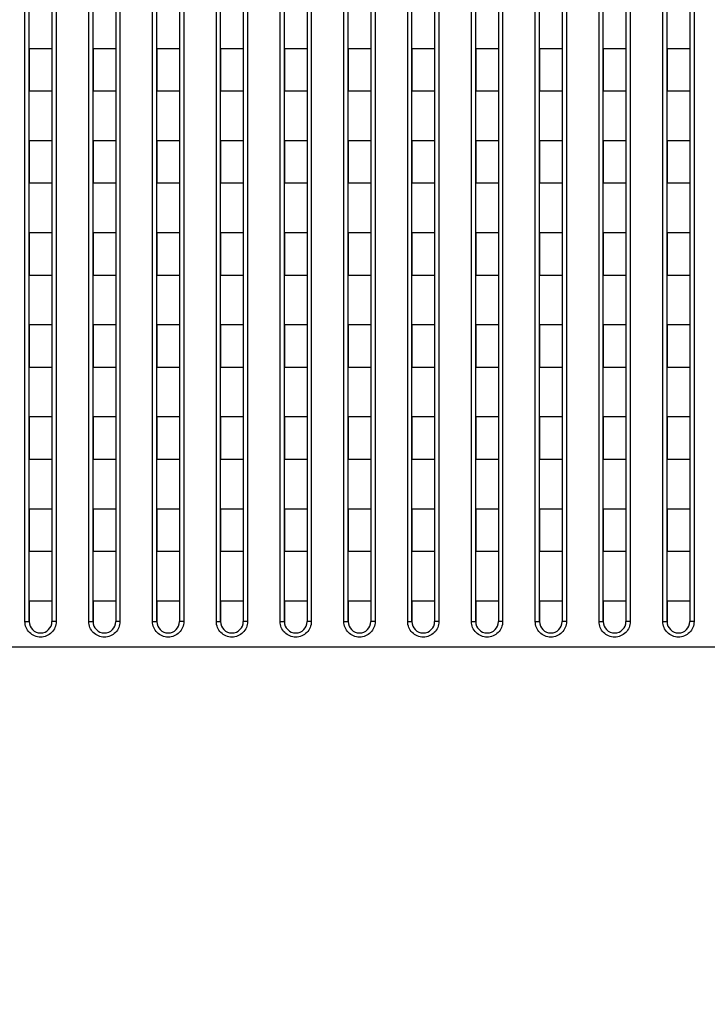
# Model space of a CAD drawing. Header units: millimetres. Extents: x -6054 to 364, y -1866 to 3094.
# Tile 120 of 256: x -4284 to -4235, y 802 to 871. Entities that reach past the tile are written whole.
import ezdxf

# ---------------------------------------------------------------- set-up
doc = ezdxf.new("R2010")
doc.units = ezdxf.units.MM
doc.header["$LTSCALE"] = 65.395
doc.header["$PDSIZE"] = 0.05
doc.layers.get('0').update_dxf_attribs({"linetype": 'CONTINUOUS'})
doc.layers.get('Defpoints').update_dxf_attribs({"linetype": 'CONTINUOUS'})
doc.layers.add('DIM', color=3, linetype='CONTINUOUS')
doc.styles.get("Standard").update_dxf_attribs({"font": 'arial.ttf'})
doc.dimstyles.new('ISO-25', dxfattribs={"dimtxt": 2.5, "dimasz": 2.5, "dimexe": 1.25, "dimexo": 0.625, "dimtad": 1, "dimtxsty": 'STANDARD', "dimcen": 2.5, "dimadec": 0, "dimazin": 0, "dimtfac": 1, "dimtmove": 0, "dimatfit": 3, "dimfxl": 1, "dimarcsym": 0})

# ---------------------------------------------------------------- blocks, each defined once
blk = doc.blocks.new('*D0')
at = {"layer": 'Defpoints', "color": 0}
for p in [(-4193.173, 1041.272), (-4734.98, 936.486), (-4193.173, 628.168)]:
    blk.add_point(p, dxfattribs=at)
at = {"layer": 'DIM', "color": 3, "lineweight": -2}
for p, q in [((-4734.98, 937.111), (-4734.98, 1042.522)), ((-4193.173, 628.793), (-4193.173, 1042.522)), ((-4719.98, 1041.272), (-4208.173, 1041.272))]:
    blk.add_line(p, q, dxfattribs=at)
at = {"layer": 'DIM', "color": 3}
for points in [[(-4719.98, 1043.772), (-4719.98, 1038.772), (-4734.98, 1041.272)], [(-4208.173, 1038.772), (-4208.173, 1043.772), (-4193.173, 1041.272)]]:
    blk.add_solid(points, dxfattribs=at)
at = {"layer": 'DIM', "color": 2, "insert": (-4464.076, 1059.082), "char_height": 20, "attachment_point": 5}
blk.add_mtext('542  [21,331]', dxfattribs=at)
blk = doc.blocks.new('*D7')
at = {"layer": 'Defpoints', "color": 0}
for p in [(-4728.573, 946.484), (-4809.721, 628.168), (-4193.173, 628.168)]:
    blk.add_point(p, dxfattribs=at)
at = {"layer": 'DIM', "color": 3, "lineweight": -2}
for p, q in [((-4729.198, 946.484), (-4810.971, 946.484)), ((-4809.721, 931.484), (-4809.721, 643.168)), ((-4193.798, 628.168), (-4810.971, 628.168))]:
    blk.add_line(p, q, dxfattribs=at)
at = {"layer": 'DIM', "color": 3}
for points in [[(-4807.221, 931.484), (-4812.221, 931.484), (-4809.721, 946.484)], [(-4812.221, 643.168), (-4807.221, 643.168), (-4809.721, 628.168)]]:
    blk.add_solid(points, dxfattribs=at)
at = {"layer": 'DIM', "color": 2, "insert": (-4827.531, 787.326), "char_height": 20, "attachment_point": 5, "rotation": 90}
blk.add_mtext('318  [12,532]', dxfattribs=at)

msp = doc.modelspace()

# ---------------------------------------------------------------- linework, layer by layer
at = {"linetype": 'Continuous'}
for p, q in [((-4283.523, 828.726), (-4283.523, 900.382)), ((-4281.323, 900.382), (-4281.323, 828.726)), ((-4279.023, 828.726), (-4279.023, 900.382)), ((-4276.823, 900.382), (-4276.823, 828.726)), ((-4274.523, 828.726), (-4274.523, 900.382)), ((-4272.323, 900.382), (-4272.323, 828.726)), ((-4270.023, 828.726), (-4270.023, 900.382)), ((-4267.823, 900.382), (-4267.823, 828.726)), ((-4265.523, 828.726), (-4265.523, 900.382)), ((-4263.323, 900.382), (-4263.323, 828.726)), ((-4261.023, 828.726), (-4261.023, 900.382)), ((-4258.823, 900.382), (-4258.823, 828.726)), ((-4256.523, 828.726), (-4256.523, 900.382)), ((-4254.323, 900.382), (-4254.323, 828.726)), ((-4252.023, 828.726), (-4252.023, 900.382)), ((-4249.823, 900.382), (-4249.823, 828.726)), ((-4247.523, 828.726), (-4247.523, 900.382)), ((-4245.323, 900.382), (-4245.323, 828.726)), ((-4243.023, 828.726), (-4243.023, 900.382)), ((-4240.823, 900.382), (-4240.823, 828.726)), ((-4238.523, 828.726), (-4238.523, 900.382)), ((-4236.323, 900.382), (-4236.323, 828.726)), ((-4283.223, 828.718), (-4283.223, 900.184)), ((-4281.623, 900.184), (-4281.623, 828.718)), ((-4278.723, 828.718), (-4278.723, 900.184)), ((-4277.123, 900.184), (-4277.123, 828.718)), ((-4274.223, 828.718), (-4274.223, 900.184)), ((-4272.623, 900.184), (-4272.623, 828.718)), ((-4269.723, 828.718), (-4269.723, 900.184)), ((-4268.123, 900.184), (-4268.123, 828.718)), ((-4265.223, 828.718), (-4265.223, 900.184)), ((-4263.623, 900.184), (-4263.623, 828.718)), ((-4260.723, 828.718), (-4260.723, 900.184)), ((-4259.123, 900.184), (-4259.123, 828.718)), ((-4256.223, 828.718), (-4256.223, 900.184)), ((-4254.623, 900.184), (-4254.623, 828.718)), ((-4251.723, 828.718), (-4251.723, 900.184)), ((-4250.123, 900.184), (-4250.123, 828.718)), ((-4247.223, 828.718), (-4247.223, 900.184)), ((-4245.623, 900.184), (-4245.623, 828.718)), ((-4242.723, 828.718), (-4242.723, 900.184)), ((-4241.123, 900.184), (-4241.123, 828.718)), ((-4238.223, 828.718), (-4238.223, 900.184)), ((-4236.623, 900.184), (-4236.623, 828.718)), ((-4283.223, 869.168), (-4283.223, 866.168)), ((-4283.223, 869.168), (-4283.223, 866.168)), ((-4281.623, 869.168), (-4283.223, 869.168)), ((-4281.623, 869.168), (-4283.223, 869.168)), ((-4281.623, 869.168), (-4281.623, 866.168)), ((-4281.623, 869.168), (-4281.623, 866.168)), ((-4278.723, 869.168), (-4278.723, 866.168)), ((-4278.723, 869.168), (-4278.723, 866.168)), ((-4277.123, 869.168), (-4278.723, 869.168)), ((-4277.123, 869.168), (-4278.723, 869.168)), ((-4277.123, 869.168), (-4277.123, 866.168)), ((-4277.123, 869.168), (-4277.123, 866.168)), ((-4274.223, 869.168), (-4274.223, 866.168)), ((-4274.223, 869.168), (-4274.223, 866.168)), ((-4272.623, 869.168), (-4274.223, 869.168)), ((-4272.623, 869.168), (-4274.223, 869.168)), ((-4272.623, 869.168), (-4272.623, 866.168)), ((-4272.623, 869.168), (-4272.623, 866.168)), ((-4269.723, 869.168), (-4269.723, 866.168)), ((-4269.723, 869.168), (-4269.723, 866.168)), ((-4268.123, 869.168), (-4269.723, 869.168)), ((-4268.123, 869.168), (-4269.723, 869.168)), ((-4268.123, 869.168), (-4268.123, 866.168)), ((-4268.123, 869.168), (-4268.123, 866.168)), ((-4265.223, 869.168), (-4265.223, 866.168)), ((-4265.223, 869.168), (-4265.223, 866.168)), ((-4263.623, 869.168), (-4265.223, 869.168)), ((-4263.623, 869.168), (-4265.223, 869.168)), ((-4263.623, 869.168), (-4263.623, 866.168)), ((-4263.623, 869.168), (-4263.623, 866.168)), ((-4260.723, 869.168), (-4260.723, 866.168)), ((-4260.723, 869.168), (-4260.723, 866.168)), ((-4259.123, 869.168), (-4260.723, 869.168)), ((-4259.123, 869.168), (-4260.723, 869.168)), ((-4259.123, 869.168), (-4259.123, 866.168)), ((-4259.123, 869.168), (-4259.123, 866.168)), ((-4256.223, 869.168), (-4256.223, 866.168)), ((-4256.223, 869.168), (-4256.223, 866.168)), ((-4254.623, 869.168), (-4256.223, 869.168)), ((-4254.623, 869.168), (-4256.223, 869.168)), ((-4254.623, 869.168), (-4254.623, 866.168)), ((-4254.623, 869.168), (-4254.623, 866.168)), ((-4251.723, 869.168), (-4251.723, 866.168)), ((-4251.723, 869.168), (-4251.723, 866.168)), ((-4250.123, 869.168), (-4251.723, 869.168)), ((-4250.123, 869.168), (-4251.723, 869.168)), ((-4250.123, 869.168), (-4250.123, 866.168)), ((-4250.123, 869.168), (-4250.123, 866.168)), ((-4247.223, 869.168), (-4247.223, 866.168)), ((-4247.223, 869.168), (-4247.223, 866.168)), ((-4245.623, 869.168), (-4247.223, 869.168)), ((-4245.623, 869.168), (-4247.223, 869.168)), ((-4245.623, 869.168), (-4245.623, 866.168)), ((-4245.623, 869.168), (-4245.623, 866.168)), ((-4242.723, 869.168), (-4242.723, 866.168)), ((-4242.723, 869.168), (-4242.723, 866.168)), ((-4241.123, 869.168), (-4242.723, 869.168)), ((-4241.123, 869.168), (-4242.723, 869.168)), ((-4241.123, 869.168), (-4241.123, 866.168)), ((-4241.123, 869.168), (-4241.123, 866.168)), ((-4238.223, 869.168), (-4238.223, 866.168)), ((-4238.223, 869.168), (-4238.223, 866.168)), ((-4236.623, 869.168), (-4238.223, 869.168)), ((-4236.623, 869.168), (-4238.223, 869.168)), ((-4236.623, 869.168), (-4236.623, 866.168)), ((-4236.623, 869.168), (-4236.623, 866.168)), ((-4281.623, 866.168), (-4283.223, 866.168)), ((-4281.623, 866.168), (-4283.223, 866.168)), ((-4277.123, 866.168), (-4278.723, 866.168)), ((-4277.123, 866.168), (-4278.723, 866.168)), ((-4272.623, 866.168), (-4274.223, 866.168)), ((-4272.623, 866.168), (-4274.223, 866.168)), ((-4268.123, 866.168), (-4269.723, 866.168)), ((-4268.123, 866.168), (-4269.723, 866.168)), ((-4263.623, 866.168), (-4265.223, 866.168)), ((-4263.623, 866.168), (-4265.223, 866.168)), ((-4259.123, 866.168), (-4260.723, 866.168)), ((-4259.123, 866.168), (-4260.723, 866.168)), ((-4254.623, 866.168), (-4256.223, 866.168)), ((-4254.623, 866.168), (-4256.223, 866.168)), ((-4250.123, 866.168), (-4251.723, 866.168)), ((-4250.123, 866.168), (-4251.723, 866.168)), ((-4245.623, 866.168), (-4247.223, 866.168)), ((-4245.623, 866.168), (-4247.223, 866.168)), ((-4241.123, 866.168), (-4242.723, 866.168)), ((-4241.123, 866.168), (-4242.723, 866.168)), ((-4236.623, 866.168), (-4238.223, 866.168)), ((-4236.623, 866.168), (-4238.223, 866.168)), ((-4283.223, 862.668), (-4283.223, 859.668)), ((-4283.223, 862.668), (-4283.223, 859.668)), ((-4281.623, 862.668), (-4283.223, 862.668)), ((-4281.623, 862.668), (-4283.223, 862.668)), ((-4281.623, 862.668), (-4281.623, 859.668)), ((-4281.623, 862.668), (-4281.623, 859.668)), ((-4278.723, 862.668), (-4278.723, 859.668)), ((-4278.723, 862.668), (-4278.723, 859.668)), ((-4277.123, 862.668), (-4278.723, 862.668)), ((-4277.123, 862.668), (-4278.723, 862.668)), ((-4277.123, 862.668), (-4277.123, 859.668)), ((-4277.123, 862.668), (-4277.123, 859.668)), ((-4274.223, 862.668), (-4274.223, 859.668)), ((-4274.223, 862.668), (-4274.223, 859.668)), ((-4272.623, 862.668), (-4274.223, 862.668)), ((-4272.623, 862.668), (-4274.223, 862.668)), ((-4272.623, 862.668), (-4272.623, 859.668)), ((-4272.623, 862.668), (-4272.623, 859.668)), ((-4269.723, 862.668), (-4269.723, 859.668)), ((-4269.723, 862.668), (-4269.723, 859.668)), ((-4268.123, 862.668), (-4269.723, 862.668)), ((-4268.123, 862.668), (-4269.723, 862.668)), ((-4268.123, 862.668), (-4268.123, 859.668)), ((-4268.123, 862.668), (-4268.123, 859.668)), ((-4265.223, 862.668), (-4265.223, 859.668)), ((-4265.223, 862.668), (-4265.223, 859.668)), ((-4263.623, 862.668), (-4265.223, 862.668)), ((-4263.623, 862.668), (-4265.223, 862.668)), ((-4263.623, 862.668), (-4263.623, 859.668)), ((-4263.623, 862.668), (-4263.623, 859.668)), ((-4260.723, 862.668), (-4260.723, 859.668)), ((-4260.723, 862.668), (-4260.723, 859.668)), ((-4259.123, 862.668), (-4260.723, 862.668)), ((-4259.123, 862.668), (-4260.723, 862.668)), ((-4259.123, 862.668), (-4259.123, 859.668)), ((-4259.123, 862.668), (-4259.123, 859.668)), ((-4256.223, 862.668), (-4256.223, 859.668)), ((-4256.223, 862.668), (-4256.223, 859.668)), ((-4254.623, 862.668), (-4256.223, 862.668)), ((-4254.623, 862.668), (-4256.223, 862.668)), ((-4254.623, 862.668), (-4254.623, 859.668)), ((-4254.623, 862.668), (-4254.623, 859.668)), ((-4251.723, 862.668), (-4251.723, 859.668)), ((-4251.723, 862.668), (-4251.723, 859.668)), ((-4250.123, 862.668), (-4251.723, 862.668)), ((-4250.123, 862.668), (-4251.723, 862.668)), ((-4250.123, 862.668), (-4250.123, 859.668)), ((-4250.123, 862.668), (-4250.123, 859.668)), ((-4247.223, 862.668), (-4247.223, 859.668)), ((-4247.223, 862.668), (-4247.223, 859.668)), ((-4245.623, 862.668), (-4247.223, 862.668)), ((-4245.623, 862.668), (-4247.223, 862.668)), ((-4245.623, 862.668), (-4245.623, 859.668)), ((-4245.623, 862.668), (-4245.623, 859.668)), ((-4242.723, 862.668), (-4242.723, 859.668)), ((-4242.723, 862.668), (-4242.723, 859.668)), ((-4241.123, 862.668), (-4242.723, 862.668)), ((-4241.123, 862.668), (-4242.723, 862.668)), ((-4241.123, 862.668), (-4241.123, 859.668)), ((-4241.123, 862.668), (-4241.123, 859.668)), ((-4238.223, 862.668), (-4238.223, 859.668)), ((-4238.223, 862.668), (-4238.223, 859.668)), ((-4236.623, 862.668), (-4238.223, 862.668)), ((-4236.623, 862.668), (-4238.223, 862.668)), ((-4236.623, 862.668), (-4236.623, 859.668)), ((-4236.623, 862.668), (-4236.623, 859.668)), ((-4281.623, 859.668), (-4283.223, 859.668)), ((-4281.623, 859.668), (-4283.223, 859.668)), ((-4277.123, 859.668), (-4278.723, 859.668)), ((-4277.123, 859.668), (-4278.723, 859.668)), ((-4272.623, 859.668), (-4274.223, 859.668)), ((-4272.623, 859.668), (-4274.223, 859.668)), ((-4268.123, 859.668), (-4269.723, 859.668)), ((-4268.123, 859.668), (-4269.723, 859.668)), ((-4263.623, 859.668), (-4265.223, 859.668)), ((-4263.623, 859.668), (-4265.223, 859.668)), ((-4259.123, 859.668), (-4260.723, 859.668)), ((-4259.123, 859.668), (-4260.723, 859.668)), ((-4254.623, 859.668), (-4256.223, 859.668)), ((-4254.623, 859.668), (-4256.223, 859.668)), ((-4250.123, 859.668), (-4251.723, 859.668)), ((-4250.123, 859.668), (-4251.723, 859.668)), ((-4245.623, 859.668), (-4247.223, 859.668)), ((-4245.623, 859.668), (-4247.223, 859.668)), ((-4241.123, 859.668), (-4242.723, 859.668)), ((-4241.123, 859.668), (-4242.723, 859.668)), ((-4236.623, 859.668), (-4238.223, 859.668)), ((-4236.623, 859.668), (-4238.223, 859.668)), ((-4283.223, 856.168), (-4283.223, 853.168)), ((-4283.223, 856.168), (-4283.223, 853.168)), ((-4281.623, 856.168), (-4283.223, 856.168)), ((-4281.623, 856.168), (-4283.223, 856.168)), ((-4281.623, 856.168), (-4281.623, 853.168)), ((-4281.623, 856.168), (-4281.623, 853.168)), ((-4278.723, 856.168), (-4278.723, 853.168)), ((-4278.723, 856.168), (-4278.723, 853.168)), ((-4277.123, 856.168), (-4278.723, 856.168)), ((-4277.123, 856.168), (-4278.723, 856.168)), ((-4277.123, 856.168), (-4277.123, 853.168)), ((-4277.123, 856.168), (-4277.123, 853.168)), ((-4274.223, 856.168), (-4274.223, 853.168)), ((-4274.223, 856.168), (-4274.223, 853.168)), ((-4272.623, 856.168), (-4274.223, 856.168)), ((-4272.623, 856.168), (-4274.223, 856.168)), ((-4272.623, 856.168), (-4272.623, 853.168)), ((-4272.623, 856.168), (-4272.623, 853.168)), ((-4269.723, 856.168), (-4269.723, 853.168)), ((-4269.723, 856.168), (-4269.723, 853.168)), ((-4268.123, 856.168), (-4269.723, 856.168)), ((-4268.123, 856.168), (-4269.723, 856.168)), ((-4268.123, 856.168), (-4268.123, 853.168)), ((-4268.123, 856.168), (-4268.123, 853.168)), ((-4265.223, 856.168), (-4265.223, 853.168)), ((-4265.223, 856.168), (-4265.223, 853.168)), ((-4263.623, 856.168), (-4265.223, 856.168)), ((-4263.623, 856.168), (-4265.223, 856.168)), ((-4263.623, 856.168), (-4263.623, 853.168)), ((-4263.623, 856.168), (-4263.623, 853.168)), ((-4260.723, 856.168), (-4260.723, 853.168)), ((-4260.723, 856.168), (-4260.723, 853.168)), ((-4259.123, 856.168), (-4260.723, 856.168)), ((-4259.123, 856.168), (-4260.723, 856.168)), ((-4259.123, 856.168), (-4259.123, 853.168)), ((-4259.123, 856.168), (-4259.123, 853.168)), ((-4256.223, 856.168), (-4256.223, 853.168)), ((-4256.223, 856.168), (-4256.223, 853.168)), ((-4254.623, 856.168), (-4256.223, 856.168)), ((-4254.623, 856.168), (-4256.223, 856.168)), ((-4254.623, 856.168), (-4254.623, 853.168)), ((-4254.623, 856.168), (-4254.623, 853.168)), ((-4251.723, 856.168), (-4251.723, 853.168)), ((-4251.723, 856.168), (-4251.723, 853.168)), ((-4250.123, 856.168), (-4251.723, 856.168)), ((-4250.123, 856.168), (-4251.723, 856.168)), ((-4250.123, 856.168), (-4250.123, 853.168)), ((-4250.123, 856.168), (-4250.123, 853.168)), ((-4247.223, 856.168), (-4247.223, 853.168)), ((-4247.223, 856.168), (-4247.223, 853.168)), ((-4245.623, 856.168), (-4247.223, 856.168)), ((-4245.623, 856.168), (-4247.223, 856.168)), ((-4245.623, 856.168), (-4245.623, 853.168)), ((-4245.623, 856.168), (-4245.623, 853.168)), ((-4242.723, 856.168), (-4242.723, 853.168)), ((-4242.723, 856.168), (-4242.723, 853.168)), ((-4241.123, 856.168), (-4242.723, 856.168)), ((-4241.123, 856.168), (-4242.723, 856.168)), ((-4241.123, 856.168), (-4241.123, 853.168)), ((-4241.123, 856.168), (-4241.123, 853.168)), ((-4238.223, 856.168), (-4238.223, 853.168)), ((-4238.223, 856.168), (-4238.223, 853.168)), ((-4236.623, 856.168), (-4238.223, 856.168)), ((-4236.623, 856.168), (-4238.223, 856.168)), ((-4236.623, 856.168), (-4236.623, 853.168)), ((-4236.623, 856.168), (-4236.623, 853.168)), ((-4281.623, 853.168), (-4283.223, 853.168)), ((-4281.623, 853.168), (-4283.223, 853.168)), ((-4277.123, 853.168), (-4278.723, 853.168)), ((-4277.123, 853.168), (-4278.723, 853.168)), ((-4272.623, 853.168), (-4274.223, 853.168)), ((-4272.623, 853.168), (-4274.223, 853.168)), ((-4268.123, 853.168), (-4269.723, 853.168)), ((-4268.123, 853.168), (-4269.723, 853.168)), ((-4263.623, 853.168), (-4265.223, 853.168)), ((-4263.623, 853.168), (-4265.223, 853.168)), ((-4259.123, 853.168), (-4260.723, 853.168)), ((-4259.123, 853.168), (-4260.723, 853.168)), ((-4254.623, 853.168), (-4256.223, 853.168)), ((-4254.623, 853.168), (-4256.223, 853.168)), ((-4250.123, 853.168), (-4251.723, 853.168)), ((-4250.123, 853.168), (-4251.723, 853.168)), ((-4245.623, 853.168), (-4247.223, 853.168)), ((-4245.623, 853.168), (-4247.223, 853.168)), ((-4241.123, 853.168), (-4242.723, 853.168)), ((-4241.123, 853.168), (-4242.723, 853.168)), ((-4236.623, 853.168), (-4238.223, 853.168)), ((-4236.623, 853.168), (-4238.223, 853.168)), ((-4283.223, 849.668), (-4283.223, 846.668)), ((-4283.223, 849.668), (-4283.223, 846.668)), ((-4281.623, 849.668), (-4283.223, 849.668)), ((-4281.623, 849.668), (-4283.223, 849.668)), ((-4281.623, 849.668), (-4281.623, 846.668)), ((-4281.623, 849.668), (-4281.623, 846.668)), ((-4278.723, 849.668), (-4278.723, 846.668)), ((-4278.723, 849.668), (-4278.723, 846.668)), ((-4277.123, 849.668), (-4278.723, 849.668)), ((-4277.123, 849.668), (-4278.723, 849.668)), ((-4277.123, 849.668), (-4277.123, 846.668)), ((-4277.123, 849.668), (-4277.123, 846.668)), ((-4274.223, 849.668), (-4274.223, 846.668)), ((-4274.223, 849.668), (-4274.223, 846.668)), ((-4272.623, 849.668), (-4274.223, 849.668)), ((-4272.623, 849.668), (-4274.223, 849.668)), ((-4272.623, 849.668), (-4272.623, 846.668)), ((-4272.623, 849.668), (-4272.623, 846.668)), ((-4269.723, 849.668), (-4269.723, 846.668)), ((-4269.723, 849.668), (-4269.723, 846.668)), ((-4268.123, 849.668), (-4269.723, 849.668)), ((-4268.123, 849.668), (-4269.723, 849.668)), ((-4268.123, 849.668), (-4268.123, 846.668)), ((-4268.123, 849.668), (-4268.123, 846.668)), ((-4265.223, 849.668), (-4265.223, 846.668)), ((-4265.223, 849.668), (-4265.223, 846.668)), ((-4263.623, 849.668), (-4265.223, 849.668)), ((-4263.623, 849.668), (-4265.223, 849.668)), ((-4263.623, 849.668), (-4263.623, 846.668)), ((-4263.623, 849.668), (-4263.623, 846.668)), ((-4260.723, 849.668), (-4260.723, 846.668)), ((-4260.723, 849.668), (-4260.723, 846.668)), ((-4259.123, 849.668), (-4260.723, 849.668)), ((-4259.123, 849.668), (-4260.723, 849.668)), ((-4259.123, 849.668), (-4259.123, 846.668)), ((-4259.123, 849.668), (-4259.123, 846.668)), ((-4256.223, 849.668), (-4256.223, 846.668)), ((-4256.223, 849.668), (-4256.223, 846.668)), ((-4254.623, 849.668), (-4256.223, 849.668)), ((-4254.623, 849.668), (-4256.223, 849.668)), ((-4254.623, 849.668), (-4254.623, 846.668)), ((-4254.623, 849.668), (-4254.623, 846.668)), ((-4251.723, 849.668), (-4251.723, 846.668)), ((-4251.723, 849.668), (-4251.723, 846.668)), ((-4250.123, 849.668), (-4251.723, 849.668)), ((-4250.123, 849.668), (-4251.723, 849.668)), ((-4250.123, 849.668), (-4250.123, 846.668)), ((-4250.123, 849.668), (-4250.123, 846.668)), ((-4247.223, 849.668), (-4247.223, 846.668)), ((-4247.223, 849.668), (-4247.223, 846.668)), ((-4245.623, 849.668), (-4247.223, 849.668)), ((-4245.623, 849.668), (-4247.223, 849.668)), ((-4245.623, 849.668), (-4245.623, 846.668)), ((-4245.623, 849.668), (-4245.623, 846.668)), ((-4242.723, 849.668), (-4242.723, 846.668)), ((-4242.723, 849.668), (-4242.723, 846.668)), ((-4241.123, 849.668), (-4242.723, 849.668)), ((-4241.123, 849.668), (-4242.723, 849.668)), ((-4241.123, 849.668), (-4241.123, 846.668)), ((-4241.123, 849.668), (-4241.123, 846.668)), ((-4238.223, 849.668), (-4238.223, 846.668)), ((-4238.223, 849.668), (-4238.223, 846.668)), ((-4236.623, 849.668), (-4238.223, 849.668)), ((-4236.623, 849.668), (-4238.223, 849.668)), ((-4236.623, 849.668), (-4236.623, 846.668)), ((-4236.623, 849.668), (-4236.623, 846.668)), ((-4281.623, 846.668), (-4283.223, 846.668)), ((-4281.623, 846.668), (-4283.223, 846.668)), ((-4277.123, 846.668), (-4278.723, 846.668)), ((-4277.123, 846.668), (-4278.723, 846.668)), ((-4272.623, 846.668), (-4274.223, 846.668)), ((-4272.623, 846.668), (-4274.223, 846.668)), ((-4268.123, 846.668), (-4269.723, 846.668)), ((-4268.123, 846.668), (-4269.723, 846.668)), ((-4263.623, 846.668), (-4265.223, 846.668)), ((-4263.623, 846.668), (-4265.223, 846.668)), ((-4259.123, 846.668), (-4260.723, 846.668)), ((-4259.123, 846.668), (-4260.723, 846.668)), ((-4254.623, 846.668), (-4256.223, 846.668)), ((-4254.623, 846.668), (-4256.223, 846.668)), ((-4250.123, 846.668), (-4251.723, 846.668)), ((-4250.123, 846.668), (-4251.723, 846.668)), ((-4245.623, 846.668), (-4247.223, 846.668)), ((-4245.623, 846.668), (-4247.223, 846.668)), ((-4241.123, 846.668), (-4242.723, 846.668)), ((-4241.123, 846.668), (-4242.723, 846.668)), ((-4236.623, 846.668), (-4238.223, 846.668)), ((-4236.623, 846.668), (-4238.223, 846.668)), ((-4283.223, 843.168), (-4283.223, 840.168)), ((-4283.223, 843.168), (-4283.223, 840.168)), ((-4281.623, 843.168), (-4283.223, 843.168)), ((-4281.623, 843.168), (-4283.223, 843.168)), ((-4281.623, 843.168), (-4281.623, 840.168)), ((-4281.623, 843.168), (-4281.623, 840.168)), ((-4278.723, 843.168), (-4278.723, 840.168)), ((-4278.723, 843.168), (-4278.723, 840.168)), ((-4277.123, 843.168), (-4278.723, 843.168)), ((-4277.123, 843.168), (-4278.723, 843.168)), ((-4277.123, 843.168), (-4277.123, 840.168)), ((-4277.123, 843.168), (-4277.123, 840.168)), ((-4274.223, 843.168), (-4274.223, 840.168)), ((-4274.223, 843.168), (-4274.223, 840.168)), ((-4272.623, 843.168), (-4274.223, 843.168)), ((-4272.623, 843.168), (-4274.223, 843.168)), ((-4272.623, 843.168), (-4272.623, 840.168)), ((-4272.623, 843.168), (-4272.623, 840.168)), ((-4269.723, 843.168), (-4269.723, 840.168)), ((-4269.723, 843.168), (-4269.723, 840.168)), ((-4268.123, 843.168), (-4269.723, 843.168)), ((-4268.123, 843.168), (-4269.723, 843.168)), ((-4268.123, 843.168), (-4268.123, 840.168)), ((-4268.123, 843.168), (-4268.123, 840.168)), ((-4265.223, 843.168), (-4265.223, 840.168)), ((-4265.223, 843.168), (-4265.223, 840.168)), ((-4263.623, 843.168), (-4265.223, 843.168)), ((-4263.623, 843.168), (-4265.223, 843.168)), ((-4263.623, 843.168), (-4263.623, 840.168)), ((-4263.623, 843.168), (-4263.623, 840.168)), ((-4260.723, 843.168), (-4260.723, 840.168)), ((-4260.723, 843.168), (-4260.723, 840.168)), ((-4259.123, 843.168), (-4260.723, 843.168)), ((-4259.123, 843.168), (-4260.723, 843.168)), ((-4259.123, 843.168), (-4259.123, 840.168)), ((-4259.123, 843.168), (-4259.123, 840.168)), ((-4256.223, 843.168), (-4256.223, 840.168)), ((-4256.223, 843.168), (-4256.223, 840.168)), ((-4254.623, 843.168), (-4256.223, 843.168)), ((-4254.623, 843.168), (-4256.223, 843.168)), ((-4254.623, 843.168), (-4254.623, 840.168)), ((-4254.623, 843.168), (-4254.623, 840.168)), ((-4251.723, 843.168), (-4251.723, 840.168)), ((-4251.723, 843.168), (-4251.723, 840.168)), ((-4250.123, 843.168), (-4251.723, 843.168)), ((-4250.123, 843.168), (-4251.723, 843.168)), ((-4250.123, 843.168), (-4250.123, 840.168)), ((-4250.123, 843.168), (-4250.123, 840.168)), ((-4247.223, 843.168), (-4247.223, 840.168)), ((-4247.223, 843.168), (-4247.223, 840.168)), ((-4245.623, 843.168), (-4247.223, 843.168)), ((-4245.623, 843.168), (-4247.223, 843.168)), ((-4245.623, 843.168), (-4245.623, 840.168)), ((-4245.623, 843.168), (-4245.623, 840.168)), ((-4242.723, 843.168), (-4242.723, 840.168)), ((-4242.723, 843.168), (-4242.723, 840.168)), ((-4241.123, 843.168), (-4242.723, 843.168)), ((-4241.123, 843.168), (-4242.723, 843.168)), ((-4241.123, 843.168), (-4241.123, 840.168)), ((-4241.123, 843.168), (-4241.123, 840.168)), ((-4238.223, 843.168), (-4238.223, 840.168)), ((-4238.223, 843.168), (-4238.223, 840.168)), ((-4236.623, 843.168), (-4238.223, 843.168)), ((-4236.623, 843.168), (-4238.223, 843.168)), ((-4236.623, 843.168), (-4236.623, 840.168)), ((-4236.623, 843.168), (-4236.623, 840.168)), ((-4281.623, 840.168), (-4283.223, 840.168)), ((-4281.623, 840.168), (-4283.223, 840.168)), ((-4277.123, 840.168), (-4278.723, 840.168)), ((-4277.123, 840.168), (-4278.723, 840.168)), ((-4272.623, 840.168), (-4274.223, 840.168)), ((-4272.623, 840.168), (-4274.223, 840.168)), ((-4268.123, 840.168), (-4269.723, 840.168)), ((-4268.123, 840.168), (-4269.723, 840.168)), ((-4263.623, 840.168), (-4265.223, 840.168)), ((-4263.623, 840.168), (-4265.223, 840.168)), ((-4259.123, 840.168), (-4260.723, 840.168)), ((-4259.123, 840.168), (-4260.723, 840.168)), ((-4254.623, 840.168), (-4256.223, 840.168)), ((-4254.623, 840.168), (-4256.223, 840.168)), ((-4250.123, 840.168), (-4251.723, 840.168)), ((-4250.123, 840.168), (-4251.723, 840.168)), ((-4245.623, 840.168), (-4247.223, 840.168)), ((-4245.623, 840.168), (-4247.223, 840.168)), ((-4241.123, 840.168), (-4242.723, 840.168)), ((-4241.123, 840.168), (-4242.723, 840.168)), ((-4236.623, 840.168), (-4238.223, 840.168)), ((-4236.623, 840.168), (-4238.223, 840.168)), ((-4283.223, 836.668), (-4283.223, 833.668)), ((-4283.223, 836.668), (-4283.223, 833.668)), ((-4281.623, 836.668), (-4283.223, 836.668)), ((-4281.623, 836.668), (-4283.223, 836.668)), ((-4281.623, 836.668), (-4281.623, 833.668)), ((-4281.623, 836.668), (-4281.623, 833.668)), ((-4278.723, 836.668), (-4278.723, 833.668)), ((-4278.723, 836.668), (-4278.723, 833.668)), ((-4277.123, 836.668), (-4278.723, 836.668)), ((-4277.123, 836.668), (-4278.723, 836.668)), ((-4277.123, 836.668), (-4277.123, 833.668)), ((-4277.123, 836.668), (-4277.123, 833.668)), ((-4274.223, 836.668), (-4274.223, 833.668)), ((-4274.223, 836.668), (-4274.223, 833.668)), ((-4272.623, 836.668), (-4274.223, 836.668)), ((-4272.623, 836.668), (-4274.223, 836.668)), ((-4272.623, 836.668), (-4272.623, 833.668)), ((-4272.623, 836.668), (-4272.623, 833.668)), ((-4269.723, 836.668), (-4269.723, 833.668)), ((-4269.723, 836.668), (-4269.723, 833.668)), ((-4268.123, 836.668), (-4269.723, 836.668)), ((-4268.123, 836.668), (-4269.723, 836.668)), ((-4268.123, 836.668), (-4268.123, 833.668)), ((-4268.123, 836.668), (-4268.123, 833.668)), ((-4265.223, 836.668), (-4265.223, 833.668)), ((-4265.223, 836.668), (-4265.223, 833.668)), ((-4263.623, 836.668), (-4265.223, 836.668)), ((-4263.623, 836.668), (-4265.223, 836.668)), ((-4263.623, 836.668), (-4263.623, 833.668)), ((-4263.623, 836.668), (-4263.623, 833.668)), ((-4260.723, 836.668), (-4260.723, 833.668)), ((-4260.723, 836.668), (-4260.723, 833.668)), ((-4259.123, 836.668), (-4260.723, 836.668)), ((-4259.123, 836.668), (-4260.723, 836.668)), ((-4259.123, 836.668), (-4259.123, 833.668)), ((-4259.123, 836.668), (-4259.123, 833.668)), ((-4256.223, 836.668), (-4256.223, 833.668)), ((-4256.223, 836.668), (-4256.223, 833.668)), ((-4254.623, 836.668), (-4256.223, 836.668)), ((-4254.623, 836.668), (-4256.223, 836.668)), ((-4254.623, 836.668), (-4254.623, 833.668)), ((-4254.623, 836.668), (-4254.623, 833.668)), ((-4251.723, 836.668), (-4251.723, 833.668)), ((-4251.723, 836.668), (-4251.723, 833.668)), ((-4250.123, 836.668), (-4251.723, 836.668)), ((-4250.123, 836.668), (-4251.723, 836.668)), ((-4250.123, 836.668), (-4250.123, 833.668)), ((-4250.123, 836.668), (-4250.123, 833.668)), ((-4247.223, 836.668), (-4247.223, 833.668)), ((-4247.223, 836.668), (-4247.223, 833.668)), ((-4245.623, 836.668), (-4247.223, 836.668)), ((-4245.623, 836.668), (-4247.223, 836.668)), ((-4245.623, 836.668), (-4245.623, 833.668)), ((-4245.623, 836.668), (-4245.623, 833.668)), ((-4242.723, 836.668), (-4242.723, 833.668)), ((-4242.723, 836.668), (-4242.723, 833.668)), ((-4241.123, 836.668), (-4242.723, 836.668)), ((-4241.123, 836.668), (-4242.723, 836.668)), ((-4241.123, 836.668), (-4241.123, 833.668)), ((-4241.123, 836.668), (-4241.123, 833.668)), ((-4238.223, 836.668), (-4238.223, 833.668)), ((-4238.223, 836.668), (-4238.223, 833.668)), ((-4236.623, 836.668), (-4238.223, 836.668)), ((-4236.623, 836.668), (-4238.223, 836.668)), ((-4236.623, 836.668), (-4236.623, 833.668)), ((-4236.623, 836.668), (-4236.623, 833.668)), ((-4281.623, 833.668), (-4283.223, 833.668)), ((-4281.623, 833.668), (-4283.223, 833.668)), ((-4277.123, 833.668), (-4278.723, 833.668)), ((-4277.123, 833.668), (-4278.723, 833.668)), ((-4272.623, 833.668), (-4274.223, 833.668)), ((-4272.623, 833.668), (-4274.223, 833.668)), ((-4268.123, 833.668), (-4269.723, 833.668)), ((-4268.123, 833.668), (-4269.723, 833.668)), ((-4263.623, 833.668), (-4265.223, 833.668)), ((-4263.623, 833.668), (-4265.223, 833.668)), ((-4259.123, 833.668), (-4260.723, 833.668)), ((-4259.123, 833.668), (-4260.723, 833.668)), ((-4254.623, 833.668), (-4256.223, 833.668)), ((-4254.623, 833.668), (-4256.223, 833.668)), ((-4250.123, 833.668), (-4251.723, 833.668)), ((-4250.123, 833.668), (-4251.723, 833.668)), ((-4245.623, 833.668), (-4247.223, 833.668)), ((-4245.623, 833.668), (-4247.223, 833.668)), ((-4241.123, 833.668), (-4242.723, 833.668)), ((-4241.123, 833.668), (-4242.723, 833.668)), ((-4236.623, 833.668), (-4238.223, 833.668)), ((-4236.623, 833.668), (-4238.223, 833.668)), ((-4283.223, 830.168), (-4283.223, 828.718)), ((-4283.223, 830.168), (-4283.223, 828.718)), ((-4281.623, 830.168), (-4283.223, 830.168)), ((-4281.623, 830.168), (-4283.223, 830.168)), ((-4281.623, 830.168), (-4281.623, 828.718)), ((-4281.623, 830.168), (-4281.623, 828.718)), ((-4278.723, 830.168), (-4278.723, 828.718)), ((-4278.723, 830.168), (-4278.723, 828.718)), ((-4277.123, 830.168), (-4278.723, 830.168)), ((-4277.123, 830.168), (-4278.723, 830.168)), ((-4277.123, 830.168), (-4277.123, 828.718)), ((-4277.123, 830.168), (-4277.123, 828.718)), ((-4274.223, 830.168), (-4274.223, 828.718)), ((-4274.223, 830.168), (-4274.223, 828.718)), ((-4272.623, 830.168), (-4274.223, 830.168)), ((-4272.623, 830.168), (-4274.223, 830.168)), ((-4272.623, 830.168), (-4272.623, 828.718)), ((-4272.623, 830.168), (-4272.623, 828.718)), ((-4269.723, 830.168), (-4269.723, 828.718)), ((-4269.723, 830.168), (-4269.723, 828.718)), ((-4268.123, 830.168), (-4269.723, 830.168)), ((-4268.123, 830.168), (-4269.723, 830.168)), ((-4268.123, 830.168), (-4268.123, 828.718)), ((-4268.123, 830.168), (-4268.123, 828.718)), ((-4265.223, 830.168), (-4265.223, 828.718)), ((-4265.223, 830.168), (-4265.223, 828.718)), ((-4263.623, 830.168), (-4265.223, 830.168)), ((-4263.623, 830.168), (-4265.223, 830.168)), ((-4263.623, 830.168), (-4263.623, 828.718)), ((-4263.623, 830.168), (-4263.623, 828.718)), ((-4260.723, 830.168), (-4260.723, 828.718)), ((-4260.723, 830.168), (-4260.723, 828.718)), ((-4259.123, 830.168), (-4260.723, 830.168)), ((-4259.123, 830.168), (-4260.723, 830.168)), ((-4259.123, 830.168), (-4259.123, 828.718)), ((-4259.123, 830.168), (-4259.123, 828.718)), ((-4256.223, 830.168), (-4256.223, 828.718)), ((-4256.223, 830.168), (-4256.223, 828.718)), ((-4254.623, 830.168), (-4256.223, 830.168)), ((-4254.623, 830.168), (-4256.223, 830.168)), ((-4254.623, 830.168), (-4254.623, 828.718)), ((-4254.623, 830.168), (-4254.623, 828.718)), ((-4251.723, 830.168), (-4251.723, 828.718)), ((-4251.723, 830.168), (-4251.723, 828.718)), ((-4250.123, 830.168), (-4251.723, 830.168)), ((-4250.123, 830.168), (-4251.723, 830.168)), ((-4250.123, 830.168), (-4250.123, 828.718)), ((-4250.123, 830.168), (-4250.123, 828.718)), ((-4247.223, 830.168), (-4247.223, 828.718)), ((-4247.223, 830.168), (-4247.223, 828.718)), ((-4245.623, 830.168), (-4247.223, 830.168)), ((-4245.623, 830.168), (-4247.223, 830.168)), ((-4245.623, 830.168), (-4245.623, 828.718)), ((-4245.623, 830.168), (-4245.623, 828.718)), ((-4242.723, 830.168), (-4242.723, 828.718)), ((-4242.723, 830.168), (-4242.723, 828.718)), ((-4241.123, 830.168), (-4242.723, 830.168)), ((-4241.123, 830.168), (-4242.723, 830.168)), ((-4241.123, 830.168), (-4241.123, 828.718)), ((-4241.123, 830.168), (-4241.123, 828.718)), ((-4238.223, 830.168), (-4238.223, 828.718)), ((-4238.223, 830.168), (-4238.223, 828.718)), ((-4236.623, 830.168), (-4238.223, 830.168)), ((-4236.623, 830.168), (-4238.223, 830.168)), ((-4236.623, 830.168), (-4236.623, 828.718)), ((-4236.623, 830.168), (-4236.623, 828.718)), ((-3352.019, 826.918), (-4434.328, 826.918))]:
    msp.add_line(p, q, dxfattribs=at)
for centre, start, end in [((-4282.423, 828.718), 180, 360), ((-4282.423, 828.718), 180.00124, 359.99876), ((-4282.423, 828.718), 180.00124, 359.99876), ((-4277.923, 828.718), 180, 360), ((-4277.923, 828.718), 180.00124, 359.99876), ((-4277.923, 828.718), 180.00124, 359.99876), ((-4273.423, 828.718), 180, 360), ((-4273.423, 828.718), 180.00124, 359.99876), ((-4273.423, 828.718), 180.00124, 359.99876), ((-4268.923, 828.718), 180, 360), ((-4268.923, 828.718), 180.00124, 359.99876), ((-4268.923, 828.718), 180.00124, 359.99876), ((-4264.423, 828.718), 180, 360), ((-4264.423, 828.718), 180.00124, 359.99876), ((-4264.423, 828.718), 180.00124, 359.99876), ((-4259.923, 828.718), 180, 360), ((-4259.923, 828.718), 180.00124, 359.99876), ((-4259.923, 828.718), 180.00124, 359.99876), ((-4255.423, 828.718), 180, 360), ((-4255.423, 828.718), 180.00124, 359.99876), ((-4255.423, 828.718), 180.00124, 359.99876), ((-4250.923, 828.718), 180, 360), ((-4250.923, 828.718), 180.00124, 359.99876), ((-4250.923, 828.718), 180.00124, 359.99876), ((-4246.423, 828.718), 180, 360), ((-4246.423, 828.718), 180.00124, 359.99876), ((-4246.423, 828.718), 180.00124, 359.99876), ((-4241.923, 828.718), 180, 360), ((-4241.923, 828.718), 180.00124, 359.99876), ((-4241.923, 828.718), 180.00124, 359.99876), ((-4237.423, 828.718), 180, 360), ((-4237.423, 828.718), 180.00124, 359.99876), ((-4237.423, 828.718), 180.00124, 359.99876)]:
    msp.add_arc(centre, 0.8, start, end, dxfattribs=at)
for points, knots in [([(-4281.323, 828.726), (-4281.323, 828.583), (-4281.38, 828.293), (-4281.624, 827.925), (-4281.99, 827.679), (-4282.423, 827.592), (-4282.856, 827.679), (-4283.222, 827.925), (-4283.466, 828.293), (-4283.523, 828.583), (-4283.523, 828.726)], [0, 0, 0, 0, 0.124989, 0.249991, 0.374997, 0.5, 0.625003, 0.750008, 0.875011, 1, 1, 1, 1]), ([(-4283.523, 828.726), (-4283.485, 828.726), (-4283.429, 828.726), (-4283.359, 828.725), (-4283.314, 828.724), (-4283.277, 828.722), (-4283.252, 828.721), (-4283.237, 828.72), (-4283.23, 828.72), (-4283.226, 828.719), (-4283.223, 828.718), (-4283.223, 828.718)], [0, 0, 0, 0, 0.382157, 0.554824, 0.706188, 0.830445, 0.922843, 0.955953, 0.979901, 0.994515, 1, 1, 1, 1]), ([(-4281.323, 828.726), (-4281.361, 828.726), (-4281.417, 828.726), (-4281.488, 828.725), (-4281.533, 828.724), (-4281.569, 828.722), (-4281.594, 828.721), (-4281.609, 828.72), (-4281.617, 828.72), (-4281.62, 828.719), (-4281.623, 828.718), (-4281.623, 828.718)], [0, 0, 0, 0, 0.382157, 0.554824, 0.706188, 0.830445, 0.922843, 0.955953, 0.979901, 0.994515, 1, 1, 1, 1]), ([(-4276.823, 828.726), (-4276.823, 828.583), (-4276.88, 828.293), (-4277.124, 827.925), (-4277.49, 827.679), (-4277.923, 827.592), (-4278.356, 827.679), (-4278.722, 827.925), (-4278.966, 828.293), (-4279.023, 828.583), (-4279.023, 828.726)], [0, 0, 0, 0, 0.124989, 0.249991, 0.374997, 0.5, 0.625003, 0.750008, 0.875011, 1, 1, 1, 1]), ([(-4279.023, 828.726), (-4278.985, 828.726), (-4278.929, 828.726), (-4278.859, 828.725), (-4278.814, 828.724), (-4278.777, 828.722), (-4278.752, 828.721), (-4278.737, 828.72), (-4278.73, 828.72), (-4278.726, 828.719), (-4278.723, 828.718), (-4278.723, 828.718)], [0, 0, 0, 0, 0.382157, 0.554824, 0.706188, 0.830445, 0.922843, 0.955953, 0.979901, 0.994515, 1, 1, 1, 1]), ([(-4276.823, 828.726), (-4276.861, 828.726), (-4276.917, 828.726), (-4276.988, 828.725), (-4277.033, 828.724), (-4277.069, 828.722), (-4277.094, 828.721), (-4277.109, 828.72), (-4277.117, 828.72), (-4277.12, 828.719), (-4277.123, 828.718), (-4277.123, 828.718)], [0, 0, 0, 0, 0.382157, 0.554824, 0.706188, 0.830445, 0.922843, 0.955953, 0.979901, 0.994515, 1, 1, 1, 1]), ([(-4272.323, 828.726), (-4272.323, 828.583), (-4272.38, 828.293), (-4272.624, 827.925), (-4272.99, 827.679), (-4273.423, 827.592), (-4273.856, 827.679), (-4274.222, 827.925), (-4274.466, 828.293), (-4274.523, 828.583), (-4274.523, 828.726)], [0, 0, 0, 0, 0.124989, 0.249991, 0.374997, 0.5, 0.625003, 0.750008, 0.875011, 1, 1, 1, 1]), ([(-4274.523, 828.726), (-4274.485, 828.726), (-4274.429, 828.726), (-4274.359, 828.725), (-4274.314, 828.724), (-4274.277, 828.722), (-4274.252, 828.721), (-4274.237, 828.72), (-4274.23, 828.72), (-4274.226, 828.719), (-4274.223, 828.718), (-4274.223, 828.718)], [0, 0, 0, 0, 0.382157, 0.554824, 0.706188, 0.830445, 0.922843, 0.955953, 0.979901, 0.994515, 1, 1, 1, 1]), ([(-4272.323, 828.726), (-4272.361, 828.726), (-4272.417, 828.726), (-4272.488, 828.725), (-4272.533, 828.724), (-4272.569, 828.722), (-4272.594, 828.721), (-4272.609, 828.72), (-4272.617, 828.72), (-4272.62, 828.719), (-4272.623, 828.718), (-4272.623, 828.718)], [0, 0, 0, 0, 0.382157, 0.554824, 0.706188, 0.830445, 0.922843, 0.955953, 0.979901, 0.994515, 1, 1, 1, 1]), ([(-4267.823, 828.726), (-4267.823, 828.583), (-4267.88, 828.293), (-4268.124, 827.925), (-4268.49, 827.679), (-4268.923, 827.592), (-4269.356, 827.679), (-4269.722, 827.925), (-4269.966, 828.293), (-4270.023, 828.583), (-4270.023, 828.726)], [0, 0, 0, 0, 0.124989, 0.249991, 0.374997, 0.5, 0.625003, 0.750008, 0.875011, 1, 1, 1, 1]), ([(-4270.023, 828.726), (-4269.985, 828.726), (-4269.929, 828.726), (-4269.859, 828.725), (-4269.814, 828.724), (-4269.777, 828.722), (-4269.752, 828.721), (-4269.737, 828.72), (-4269.73, 828.72), (-4269.726, 828.719), (-4269.723, 828.718), (-4269.723, 828.718)], [0, 0, 0, 0, 0.382157, 0.554824, 0.706188, 0.830445, 0.922843, 0.955953, 0.979901, 0.994515, 1, 1, 1, 1]), ([(-4267.823, 828.726), (-4267.861, 828.726), (-4267.917, 828.726), (-4267.988, 828.725), (-4268.033, 828.724), (-4268.069, 828.722), (-4268.094, 828.721), (-4268.109, 828.72), (-4268.117, 828.72), (-4268.12, 828.719), (-4268.123, 828.718), (-4268.123, 828.718)], [0, 0, 0, 0, 0.382157, 0.554824, 0.706188, 0.830445, 0.922843, 0.955953, 0.979901, 0.994515, 1, 1, 1, 1]), ([(-4263.323, 828.726), (-4263.323, 828.583), (-4263.38, 828.293), (-4263.624, 827.925), (-4263.99, 827.679), (-4264.423, 827.592), (-4264.856, 827.679), (-4265.222, 827.925), (-4265.466, 828.293), (-4265.523, 828.583), (-4265.523, 828.726)], [0, 0, 0, 0, 0.124989, 0.249991, 0.374997, 0.5, 0.625003, 0.750008, 0.875011, 1, 1, 1, 1]), ([(-4265.523, 828.726), (-4265.485, 828.726), (-4265.429, 828.726), (-4265.359, 828.725), (-4265.314, 828.724), (-4265.277, 828.722), (-4265.252, 828.721), (-4265.237, 828.72), (-4265.23, 828.72), (-4265.226, 828.719), (-4265.223, 828.718), (-4265.223, 828.718)], [0, 0, 0, 0, 0.382157, 0.554824, 0.706188, 0.830445, 0.922843, 0.955953, 0.979901, 0.994515, 1, 1, 1, 1]), ([(-4263.323, 828.726), (-4263.361, 828.726), (-4263.417, 828.726), (-4263.488, 828.725), (-4263.533, 828.724), (-4263.569, 828.722), (-4263.594, 828.721), (-4263.609, 828.72), (-4263.617, 828.72), (-4263.62, 828.719), (-4263.623, 828.718), (-4263.623, 828.718)], [0, 0, 0, 0, 0.382157, 0.554824, 0.706188, 0.830445, 0.922843, 0.955953, 0.979901, 0.994515, 1, 1, 1, 1]), ([(-4258.823, 828.726), (-4258.823, 828.583), (-4258.88, 828.293), (-4259.124, 827.925), (-4259.49, 827.679), (-4259.923, 827.592), (-4260.356, 827.679), (-4260.722, 827.925), (-4260.966, 828.293), (-4261.023, 828.583), (-4261.023, 828.726)], [0, 0, 0, 0, 0.124989, 0.249991, 0.374997, 0.5, 0.625003, 0.750008, 0.875011, 1, 1, 1, 1]), ([(-4261.023, 828.726), (-4260.985, 828.726), (-4260.929, 828.726), (-4260.859, 828.725), (-4260.814, 828.724), (-4260.777, 828.722), (-4260.752, 828.721), (-4260.737, 828.72), (-4260.73, 828.72), (-4260.726, 828.719), (-4260.723, 828.718), (-4260.723, 828.718)], [0, 0, 0, 0, 0.382157, 0.554824, 0.706188, 0.830445, 0.922843, 0.955953, 0.979901, 0.994515, 1, 1, 1, 1]), ([(-4258.823, 828.726), (-4258.861, 828.726), (-4258.917, 828.726), (-4258.988, 828.725), (-4259.033, 828.724), (-4259.069, 828.722), (-4259.094, 828.721), (-4259.109, 828.72), (-4259.117, 828.72), (-4259.12, 828.719), (-4259.123, 828.718), (-4259.123, 828.718)], [0, 0, 0, 0, 0.382157, 0.554824, 0.706188, 0.830445, 0.922843, 0.955953, 0.979901, 0.994515, 1, 1, 1, 1]), ([(-4254.323, 828.726), (-4254.323, 828.583), (-4254.38, 828.293), (-4254.624, 827.925), (-4254.99, 827.679), (-4255.423, 827.592), (-4255.856, 827.679), (-4256.222, 827.925), (-4256.466, 828.293), (-4256.523, 828.583), (-4256.523, 828.726)], [0, 0, 0, 0, 0.124989, 0.249991, 0.374997, 0.5, 0.625003, 0.750008, 0.875011, 1, 1, 1, 1]), ([(-4256.523, 828.726), (-4256.485, 828.726), (-4256.429, 828.726), (-4256.359, 828.725), (-4256.314, 828.724), (-4256.277, 828.722), (-4256.252, 828.721), (-4256.237, 828.72), (-4256.23, 828.72), (-4256.226, 828.719), (-4256.223, 828.718), (-4256.223, 828.718)], [0, 0, 0, 0, 0.382157, 0.554824, 0.706188, 0.830445, 0.922843, 0.955953, 0.979901, 0.994515, 1, 1, 1, 1]), ([(-4254.323, 828.726), (-4254.361, 828.726), (-4254.417, 828.726), (-4254.488, 828.725), (-4254.533, 828.724), (-4254.569, 828.722), (-4254.594, 828.721), (-4254.609, 828.72), (-4254.617, 828.72), (-4254.62, 828.719), (-4254.623, 828.718), (-4254.623, 828.718)], [0, 0, 0, 0, 0.382157, 0.554824, 0.706188, 0.830445, 0.922843, 0.955953, 0.979901, 0.994515, 1, 1, 1, 1]), ([(-4249.823, 828.726), (-4249.823, 828.583), (-4249.88, 828.293), (-4250.124, 827.925), (-4250.49, 827.679), (-4250.923, 827.592), (-4251.356, 827.679), (-4251.722, 827.925), (-4251.966, 828.293), (-4252.023, 828.583), (-4252.023, 828.726)], [0, 0, 0, 0, 0.124989, 0.249991, 0.374997, 0.5, 0.625003, 0.750008, 0.875011, 1, 1, 1, 1]), ([(-4252.023, 828.726), (-4251.985, 828.726), (-4251.929, 828.726), (-4251.859, 828.725), (-4251.814, 828.724), (-4251.777, 828.722), (-4251.752, 828.721), (-4251.737, 828.72), (-4251.73, 828.72), (-4251.726, 828.719), (-4251.723, 828.718), (-4251.723, 828.718)], [0, 0, 0, 0, 0.382157, 0.554824, 0.706188, 0.830445, 0.922843, 0.955953, 0.979901, 0.994515, 1, 1, 1, 1]), ([(-4249.823, 828.726), (-4249.861, 828.726), (-4249.917, 828.726), (-4249.988, 828.725), (-4250.033, 828.724), (-4250.069, 828.722), (-4250.094, 828.721), (-4250.109, 828.72), (-4250.117, 828.72), (-4250.12, 828.719), (-4250.123, 828.718), (-4250.123, 828.718)], [0, 0, 0, 0, 0.382157, 0.554824, 0.706188, 0.830445, 0.922843, 0.955953, 0.979901, 0.994515, 1, 1, 1, 1]), ([(-4245.323, 828.726), (-4245.323, 828.583), (-4245.38, 828.293), (-4245.624, 827.925), (-4245.99, 827.679), (-4246.423, 827.592), (-4246.856, 827.679), (-4247.222, 827.925), (-4247.466, 828.293), (-4247.523, 828.583), (-4247.523, 828.726)], [0, 0, 0, 0, 0.124989, 0.249991, 0.374997, 0.5, 0.625003, 0.750008, 0.875011, 1, 1, 1, 1]), ([(-4247.523, 828.726), (-4247.485, 828.726), (-4247.429, 828.726), (-4247.359, 828.725), (-4247.314, 828.724), (-4247.277, 828.722), (-4247.252, 828.721), (-4247.237, 828.72), (-4247.23, 828.72), (-4247.226, 828.719), (-4247.223, 828.718), (-4247.223, 828.718)], [0, 0, 0, 0, 0.382157, 0.554824, 0.706188, 0.830445, 0.922843, 0.955953, 0.979901, 0.994515, 1, 1, 1, 1]), ([(-4245.323, 828.726), (-4245.361, 828.726), (-4245.417, 828.726), (-4245.488, 828.725), (-4245.533, 828.724), (-4245.569, 828.722), (-4245.594, 828.721), (-4245.609, 828.72), (-4245.617, 828.72), (-4245.62, 828.719), (-4245.623, 828.718), (-4245.623, 828.718)], [0, 0, 0, 0, 0.382157, 0.554824, 0.706188, 0.830445, 0.922843, 0.955953, 0.979901, 0.994515, 1, 1, 1, 1]), ([(-4240.823, 828.726), (-4240.823, 828.583), (-4240.88, 828.293), (-4241.124, 827.925), (-4241.49, 827.679), (-4241.923, 827.592), (-4242.356, 827.679), (-4242.722, 827.925), (-4242.966, 828.293), (-4243.023, 828.583), (-4243.023, 828.726)], [0, 0, 0, 0, 0.124989, 0.249991, 0.374997, 0.5, 0.625003, 0.750008, 0.875011, 1, 1, 1, 1]), ([(-4243.023, 828.726), (-4242.985, 828.726), (-4242.929, 828.726), (-4242.859, 828.725), (-4242.814, 828.724), (-4242.777, 828.722), (-4242.752, 828.721), (-4242.737, 828.72), (-4242.73, 828.72), (-4242.726, 828.719), (-4242.723, 828.718), (-4242.723, 828.718)], [0, 0, 0, 0, 0.382157, 0.554824, 0.706188, 0.830445, 0.922843, 0.955953, 0.979901, 0.994515, 1, 1, 1, 1]), ([(-4240.823, 828.726), (-4240.861, 828.726), (-4240.917, 828.726), (-4240.988, 828.725), (-4241.033, 828.724), (-4241.069, 828.722), (-4241.094, 828.721), (-4241.109, 828.72), (-4241.117, 828.72), (-4241.12, 828.719), (-4241.123, 828.718), (-4241.123, 828.718)], [0, 0, 0, 0, 0.382157, 0.554824, 0.706188, 0.830445, 0.922843, 0.955953, 0.979901, 0.994515, 1, 1, 1, 1]), ([(-4236.323, 828.726), (-4236.323, 828.583), (-4236.38, 828.293), (-4236.624, 827.925), (-4236.99, 827.679), (-4237.423, 827.592), (-4237.856, 827.679), (-4238.222, 827.925), (-4238.466, 828.293), (-4238.523, 828.583), (-4238.523, 828.726)], [0, 0, 0, 0, 0.124989, 0.249991, 0.374997, 0.5, 0.625003, 0.750008, 0.875011, 1, 1, 1, 1]), ([(-4238.523, 828.726), (-4238.485, 828.726), (-4238.429, 828.726), (-4238.359, 828.725), (-4238.314, 828.724), (-4238.277, 828.722), (-4238.252, 828.721), (-4238.237, 828.72), (-4238.23, 828.72), (-4238.226, 828.719), (-4238.223, 828.718), (-4238.223, 828.718)], [0, 0, 0, 0, 0.382157, 0.554824, 0.706188, 0.830445, 0.922843, 0.955953, 0.979901, 0.994515, 1, 1, 1, 1]), ([(-4236.323, 828.726), (-4236.361, 828.726), (-4236.417, 828.726), (-4236.488, 828.725), (-4236.533, 828.724), (-4236.569, 828.722), (-4236.594, 828.721), (-4236.609, 828.72), (-4236.617, 828.72), (-4236.62, 828.719), (-4236.623, 828.718), (-4236.623, 828.718)], [0, 0, 0, 0, 0.382157, 0.554824, 0.706188, 0.830445, 0.922843, 0.955953, 0.979901, 0.994515, 1, 1, 1, 1])]:
    msp.add_open_spline(points, degree=3, knots=knots, dxfattribs=at)

# ---------------------------------------------------------------- dimensions: what is measured, and where the dimension line sits
at = {"layer": 'DIM'}
dim = msp.add_linear_dim(base=(-4193.173, 1041.272), p1=(-4734.98, 936.486), p2=(-4193.173, 628.168), text='<> []', dimstyle='ISO-25', override={"dimtxt": 20, "dimasz": 15, "dimgap": 5, "dimdec": 0, "dimclrd": 3, "dimclre": 3, "dimclrt": 2, "dimadec": 1, "dimtp": 0.3, "dimtm": 0.3, "dimtofl": 0}, dxfattribs=at)
dim.commit()
dim.dimension.update_dxf_attribs({"geometry": '*D0', "text_midpoint": (-4464.076, 1059.082)})
dim = msp.add_linear_dim(base=(-4809.721, 628.168), p1=(-4728.573, 946.484), p2=(-4193.173, 628.168), angle=90, text='<> []', dimstyle='ISO-25', override={"dimtxt": 20, "dimasz": 15, "dimgap": 5, "dimdec": 0, "dimclrd": 3, "dimclre": 3, "dimclrt": 2, "dimadec": 1, "dimtp": 0.3, "dimtm": 0.3, "dimtofl": 0}, dxfattribs=at)
dim.commit()
dim.dimension.update_dxf_attribs({"geometry": '*D7', "text_midpoint": (-4809.721, 787.326), "dimtype": 160})

doc.saveas('drawing.dxf')
